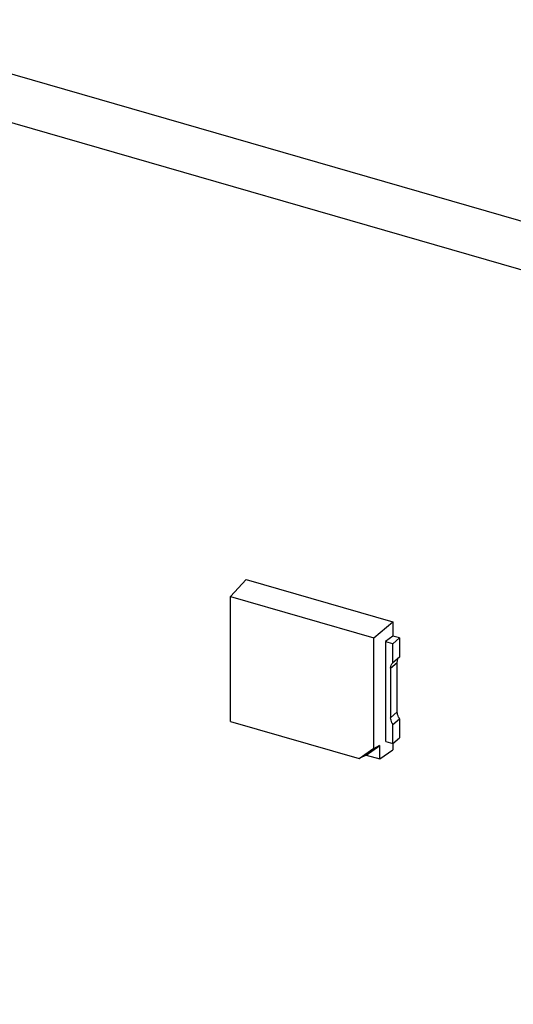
# Model space of a CAD drawing. Header units: millimetres. Extents: x 0 to 210, y 0 to 297.
# Tile 20 of 42: x 75.83 to 78.94, y 246.22 to 252.43. Entities that reach past the tile are written whole.
import ezdxf

# ---------------------------------------------------------------- set-up
doc = ezdxf.new("R2010")
doc.units = ezdxf.units.MM
doc.header["$LTSCALE"] = 19.36
doc.layers.get('0').update_dxf_attribs({"linetype": 'CONTINUOUS'})

msp = doc.modelspace()

# ---------------------------------------------------------------- linework, layer by layer
at = {"color": 6, "linetype": 'Continuous'}
for p, q in [((71.01959, 253.45828), (105.8592, 243.40095)), ((70.75295, 253.22736), (105.59256, 243.17004)), ((77.26035, 248.89428), (77.16186, 248.7878)), ((77.26052, 248.89442), (78.18418, 248.62778)), ((77.16186, 247.99925), (77.16186, 248.7878)), ((77.16186, 248.7878), (78.06586, 248.52683)), ((78.06586, 248.52683), (78.18402, 248.62764)), ((78.18418, 248.62778), (78.18418, 248.5383)), ((78.06586, 247.82942), (78.06586, 248.52683)), ((78.18402, 248.53816), (78.13857, 248.50317)), ((78.22748, 248.5258), (78.18418, 248.5383)), ((78.18565, 248.48958), (78.22748, 248.5258)), ((78.22748, 248.5258), (78.22748, 248.40543)), ((78.13857, 248.50317), (78.13857, 247.87392)), ((78.18565, 248.48958), (78.14046, 248.50262)), ((78.18565, 248.3692), (78.18565, 248.48958)), ((78.22748, 248.40543), (78.18565, 248.3692)), ((78.17122, 248.33518), (78.17122, 248.02306)), ((78.21305, 248.05928), (78.21305, 248.37141)), ((77.16186, 247.99925), (77.97263, 247.7652)), ((78.18565, 247.98071), (78.22748, 248.01693)), ((78.18565, 247.86033), (78.18565, 247.98071)), ((78.22748, 248.01693), (78.22748, 247.89655)), ((78.01733, 247.78776), (78.10222, 247.84814)), ((78.06586, 247.82942), (78.10222, 247.85024)), ((78.10222, 247.76326), (78.10222, 247.84814)), ((78.14046, 247.87337), (78.18565, 247.86033)), ((78.18418, 247.86033), (78.18418, 247.81957)), ((78.18565, 247.86033), (78.22748, 247.89655)), ((77.97263, 247.7652), (78.06586, 247.83152)), ((78.01733, 247.78776), (77.97263, 247.7652)), ((78.01733, 247.78776), (78.10222, 247.76326)), ((78.10222, 247.76326), (78.18402, 247.81943))]:
    msp.add_line(p, q, dxfattribs=at)
at = {"color": 9, "linetype": 'Continuous'}
for p, q in [((78.17122, 248.33518), (78.21305, 248.37141)), ((78.21305, 248.05928), (78.17122, 248.02306))]:
    msp.add_line(p, q, dxfattribs=at)
at = {"color": 6, "linetype": 'Continuous'}
for points, knots in [([(78.17122, 248.33518), (78.17122, 248.34177), (78.17313, 248.3547), (78.18102, 248.36529), (78.18565, 248.3692)], [0, 0, 0, 0, 0.5206716, 1, 1, 1, 1]), ([(78.18565, 247.98071), (78.18337, 247.98396), (78.17542, 247.99672), (78.17122, 248.01198), (78.17122, 248.02306)], [0, 0, 0, 0, 0.2640386, 1, 1, 1, 1]), ([(78.22748, 248.01693), (78.2252, 248.02018), (78.21725, 248.03295), (78.21305, 248.04821), (78.21305, 248.05928)], [0, 0, 0, 0, 0.2640386, 1, 1, 1, 1])]:
    msp.add_open_spline(points, degree=3, knots=knots, dxfattribs=at)
msp.add_open_spline([(78.21305, 248.37141), (78.21305, 248.37799), (78.21409, 248.38476), (78.21666, 248.39082)], degree=3, dxfattribs=at)

doc.saveas('drawing.dxf')
